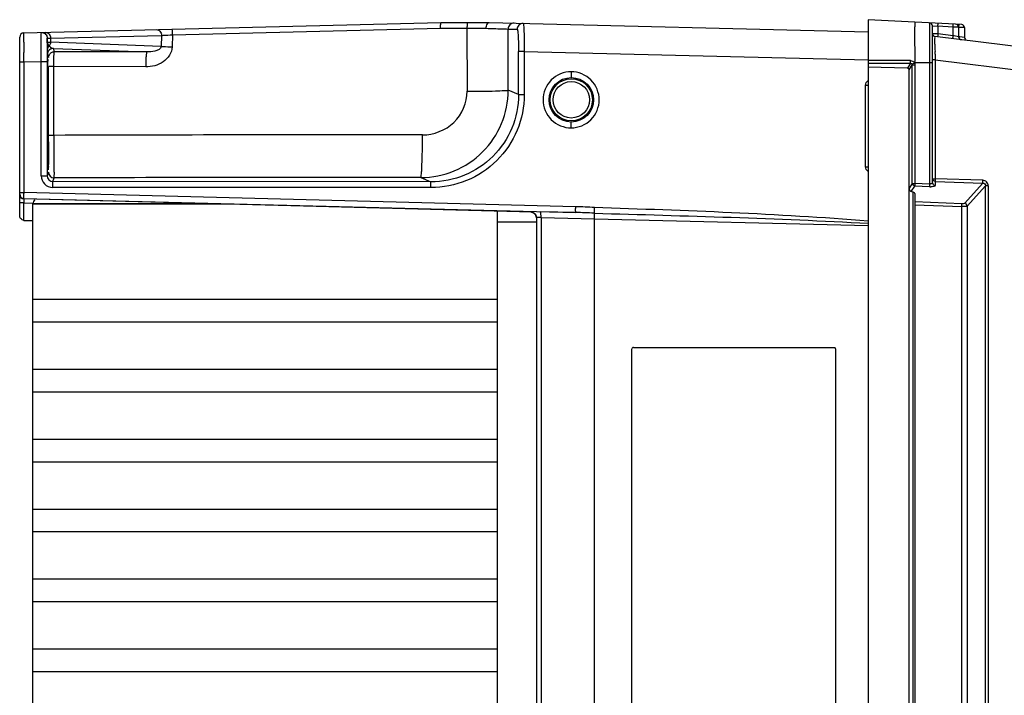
# Model space of a CAD drawing. Header units: inches. Extents: x 0 to 117, y 0 to 83.
# Tile 13 of 70: x 47.57 to 54.22, y 12.62 to 17.18. Entities that reach past the tile are written whole.
import ezdxf

# ---------------------------------------------------------------- set-up
doc = ezdxf.new("R2010")
doc.units = ezdxf.units.IN
doc.header["$LTSCALE"] = 6.431102
doc.header["$MEASUREMENT"] = 0
doc.layers.get('0').update_dxf_attribs({"linetype": 'CONTINUOUS'})

msp = doc.modelspace()

# ---------------------------------------------------------------- linework, layer by layer
at = {"color": 7, "linetype": 'CONTINUOUS'}
for p, q in [((53.3034, 17.1843), (53.3034, 7.637)), ((53.9352, 17.1512), (53.3034, 17.1843)), ((47.5968, 17.0957), (50.4147, 17.1646)), ((48.5999, 17.0818), (50.4129, 17.1262)), ((50.4129, 17.1263), (50.5913, 17.1261)), ((50.4147, 17.1646), (50.7409, 17.1646)), ((50.5913, 17.1262), (50.592, 16.7004)), ((50.5913, 17.1262), (50.7206, 17.1261)), ((50.7409, 17.1646), (53.3034, 17.1019)), ((50.87, 16.7081), (50.8693, 17.1211)), ((50.8693, 17.1211), (50.9306, 17.1196)), ((53.7186, 17.1625), (53.7186, 16.0741)), ((53.7373, 16.0826), (53.7373, 17.1428)), ((53.7373, 17.1428), (53.7746, 17.1399)), ((53.7746, 17.1399), (53.7746, 17.0881)), ((53.8771, 17.1345), (53.7746, 17.1399)), ((53.8771, 17.0755), (53.8771, 17.1345)), ((53.8837, 17.1344), (53.8771, 17.1345)), ((53.9144, 17.1336), (53.8837, 17.1344)), ((53.9144, 17.1336), (53.9144, 17.0686)), ((53.9231, 17.1323), (53.9165, 17.1325)), ((53.9538, 17.1315), (53.9231, 17.1323)), ((53.9538, 17.1315), (53.9538, 17.0638)), ((47.568, 15.8618), (47.568, 17.0662)), ((47.7547, 17.0592), (47.7543, 17.0521)), ((47.7547, 17.0338), (47.7547, 17.0592)), ((47.7549, 17.0592), (47.776, 17.0599)), ((47.776, 17.0599), (48.526, 17.0782)), ((47.776, 17.0599), (47.776, 17.0315)), ((48.526, 17.0782), (48.5246, 17.0035)), ((48.5999, 17.0818), (48.5984, 17.0009)), ((53.7459, 17.0898), (53.7378, 17.0903)), ((53.7746, 17.0881), (53.7459, 17.0898)), ((57.484, 16.6129), (53.7546, 17.0708)), ((53.8771, 17.0755), (53.7746, 17.0881)), ((53.884, 17.0742), (53.8771, 17.0755)), ((53.9144, 17.0686), (53.884, 17.0742)), ((53.9234, 17.0693), (53.9165, 17.0707)), ((53.9538, 17.0638), (53.9234, 17.0693)), ((47.7547, 17.0278), (47.7547, 17.0338)), ((47.7551, 16.9838), (47.7551, 16.9883)), ((47.7691, 17.0076), (47.7717, 17.0041)), ((48.5246, 17.0035), (47.776, 17.0315)), ((47.8028, 16.9682), (47.7954, 16.9902)), ((47.7954, 16.9902), (48.4277, 16.9665)), ((47.5967, 16.9153), (47.5965, 16.9634)), ((47.5967, 16.8989), (47.5967, 16.9153)), ((47.7561, 16.9508), (47.7634, 16.9288)), ((48.4277, 16.9665), (47.8028, 16.9682)), ((50.9398, 16.6782), (50.9398, 16.9696)), ((50.9781, 16.9696), (50.9398, 16.9696)), ((50.9781, 16.9696), (50.9781, 16.6782)), ((50.9781, 16.9696), (53.3035, 16.9128)), ((53.589, 16.9081), (53.3034, 16.909)), ((53.7554, 16.9136), (53.7373, 16.9136)), ((53.7549, 16.9517), (53.7547, 16.9701)), ((53.7554, 16.9136), (53.7554, 16.1098)), ((53.7554, 16.9136), (57.4771, 16.4566)), ((47.568, 16.8989), (47.5967, 16.8989)), ((47.5967, 16.8989), (47.713, 16.9018)), ((47.5967, 16.8989), (47.5967, 16.0159)), ((47.713, 16.13), (47.713, 16.9018)), ((47.713, 16.9018), (47.7534, 16.9018)), ((47.7534, 16.9017), (47.7534, 16.13)), ((47.7984, 16.403), (47.7985, 16.8672)), ((48.4197, 16.8656), (47.7986, 16.8672)), ((53.3034, 16.89), (53.5898, 16.8901)), ((53.568, 16.8576), (53.3034, 16.8638)), ((53.5898, 16.8901), (53.568, 16.8576)), ((53.5792, 16.8459), (53.601, 16.8783)), ((53.5792, 7.9751), (53.5792, 16.8459)), ((53.601, 16.0781), (53.601, 16.8783)), ((53.601, 16.8783), (53.6193, 16.8783)), ((53.6192, 16.8925), (53.6159, 16.8927)), ((53.7373, 16.8925), (53.6192, 16.8925)), ((53.6193, 16.8783), (53.6193, 16.0781)), ((51.2953, 16.8327), (51.2963, 16.7933)), ((50.9398, 16.6782), (50.87, 16.7081)), ((53.2855, 16.1911), (53.2855, 16.7404)), ((53.3034, 16.7404), (53.2855, 16.7404)), ((50.9398, 16.6782), (50.9781, 16.6782)), ((51.2953, 16.4532), (51.2963, 16.4925)), ((53.2855, 16.1911), (53.3034, 16.1911)), ((47.713, 16.13), (47.7534, 16.13)), ((47.7616, 16.1548), (47.7534, 16.13)), ((47.7927, 16.0906), (47.801, 16.1154)), ((50.2795, 16.1182), (50.348, 16.0888)), ((53.7425, 16.1098), (53.7554, 16.1098)), ((54.0775, 16.0991), (53.7554, 16.1098)), ((50.347, 16.0495), (47.7917, 16.0512)), ((50.348, 16.0888), (47.7927, 16.0906)), ((53.601, 16.0781), (53.5792, 16.0464)), ((53.5945, 16.023), (53.6193, 16.0591)), ((53.601, 16.0781), (53.6193, 16.0781)), ((53.7186, 16.0741), (53.6193, 16.0781)), ((53.7186, 16.0551), (53.6193, 16.0591)), ((53.7559, 16.0908), (53.7559, 16.0636)), ((53.7559, 16.0908), (54.0781, 16.0801)), ((54.0781, 16.0801), (53.9544, 15.9433)), ((53.9726, 15.9243), (54.0966, 16.0615)), ((54.0966, 8.7597), (54.0966, 16.0615)), ((54.1142, 16.0615), (54.0966, 16.0615)), ((54.1142, 16.0615), (54.1142, 8.7597)), ((47.568, 16.0159), (47.5967, 16.0159)), ((51.3263, 15.9208), (47.5967, 16.0159)), ((51.0315, 15.8836), (47.5967, 15.9736)), ((47.5968, 15.9765), (51.3263, 15.8814)), ((53.6076, 16.0188), (53.5945, 16.023)), ((53.6076, 8.8025), (53.6076, 16.0188)), ((53.6192, 16.0107), (53.6192, 8.8105)), ((47.5968, 15.946), (47.5685, 15.946)), ((47.5969, 15.8278), (47.5969, 15.946)), ((47.5969, 15.946), (47.6547, 15.9448)), ((47.6546, 15.94), (47.6546, 9.4712)), ((48.8805, 15.94), (47.6546, 15.94)), ((48.983, 15.9373), (47.6546, 15.9373)), ((53.9363, 15.9402), (53.6192, 15.953)), ((53.6192, 15.934), (53.9363, 15.9212)), ((53.9363, 8.9), (53.9363, 15.9212)), ((53.9726, 15.9243), (53.9726, 8.8969)), ((50.7963, 15.8898), (50.7963, 8.9315)), ((51.0218, 15.8849), (51.0218, 15.8861)), ((51.0601, 15.8466), (51.0601, 8.9746)), ((51.3263, 15.8814), (51.0851, 15.8865)), ((51.0918, 15.8471), (51.0918, 8.9741)), ((51.0918, 15.8471), (51.4538, 15.8395)), ((51.4538, 8.9818), (51.4538, 15.8395)), ((51.4538, 15.8395), (53.3034, 15.7936)), ((51.0601, 15.8161), (50.7963, 15.8161)), ((47.6546, 15.2953), (50.7963, 15.2953)), ((50.7963, 15.1405), (47.6546, 15.1405)), ((51.7062, 9.8614), (51.7062, 14.9598)), ((51.7067, 14.9598), (51.7062, 14.9598)), ((51.716, 14.9697), (53.0724, 14.9697)), ((53.0823, 14.9598), (53.0823, 9.8614)), ((47.6546, 14.8229), (50.7963, 14.8229)), ((50.7963, 14.6681), (47.6546, 14.6681)), ((47.6546, 14.3505), (50.7963, 14.3505)), ((50.7963, 14.1957), (47.6546, 14.1957)), ((47.6546, 13.878), (50.7963, 13.878)), ((50.7963, 13.7232), (47.6546, 13.7232)), ((47.6546, 13.4056), (50.7963, 13.4056)), ((50.7963, 13.2508), (47.6546, 13.2508)), ((47.6546, 12.9331), (50.7963, 12.9331)), ((50.7963, 12.7783), (47.6546, 12.7783))]:
    msp.add_line(p, q, dxfattribs=at)
for points in [[(47.7549, 17.0592), (47.7549, 17.0592), (47.7548, 17.0592), (47.7548, 17.0593), (47.7548, 17.0593), (47.7547, 17.0593), (47.7547, 17.0593), (47.7547, 17.0593), (47.7547, 17.0593), (47.7547, 17.0592)], [(53.6, 16.8842), (53.6003, 16.8836), (53.6005, 16.8829), (53.6006, 16.8823), (53.6008, 16.8817), (53.6009, 16.881), (53.601, 16.8803), (53.601, 16.8797), (53.601, 16.879), (53.601, 16.8783)], [(51.0283, 15.884), (51.0282, 15.884), (51.0285, 15.884), (51.0292, 15.8838), (51.0299, 15.8837)], [(51.0304, 15.8836), (51.0322, 15.8831), (51.0345, 15.8823), (51.0371, 15.8813), (51.0398, 15.88), (51.0426, 15.8782), (51.0453, 15.8762), (51.0479, 15.874), (51.0504, 15.8714)], [(51.0504, 15.8714), (51.0526, 15.8686), (51.0546, 15.8656), (51.0563, 15.8623), (51.0578, 15.8589), (51.0589, 15.8552)], [(51.0589, 15.8552), (51.0597, 15.8514), (51.0601, 15.8475), (51.0601, 15.8457)]]:
    msp.add_lwpolyline(points, dxfattribs=at)
for centre, radius in [((51.2964, 16.6429), 0.1504), ((51.2963, 16.6429), 0.1427), ((51.2963, 16.6429), 0.123)]:
    msp.add_circle(centre, radius, dxfattribs=at)
for centre, radius, start, end in [((50.9086, 17.1211), 0.0393, 88.652, 180.04403), ((50.97, 17.1196), 0.0393, 88.65623, 180.04545), ((53.7176, 17.1428), 0.0197, 0, 87), ((53.8948, 17.1336), 0.0197, 0, 87), ((53.9341, 17.1315), 0.0197, 0, 87), ((47.5975, 17.0662), 0.0295, 91.39861, 180.0074), ((53.757, 17.0904), 0.0197, 180, 263), ((53.9341, 17.0686), 0.0197, 180, 263), ((53.9735, 17.0638), 0.0197, 180, 225.99133), ((76.7875, 17.0364), 29.1911, 180.00624, 180.14329), ((63.262, 16.9049), 15.5087, 179.73701, 180.01178), ((64.0082, 17.1567), 16.254, 180.45415, 180.59345), ((47.7901, 16.9765), 0.0375, 123.97487, 129.18714), ((77.1151, 17.2077), 23.3616, 180.46136, 180.58281), ((47.7949, 16.9508), 0.0388, 169.38568, 179.93461), ((59.1346, 17.0087), 5.38, 180.60745, 180.809), ((56.8964, 16.977), 3.1416, 180.80791, 181.15704), ((40.9189, 16.7658), 6.8438, 0.682, 0.85945), ((37.185, 16.7208), 10.5779, 0.55266, 0.68466), ((67.0635, 16.6398), 19.3062, 179.41959, 179.70136), ((27.3149, 16.63), 20.4484, 0.18992, 0.54053), ((50.2798, 16.7084), 0.5902, 269.96841, 359.97308), ((7.678, 16.5449), 40.0855, 359.89024, 0.21845), ((12.0491, 16.5317), 35.7145, 359.72266, 359.89801), ((49.6968, -584.7778), 601.1837, 89.9434003, 90.180921), ((47.7918, 16.13), 0.0788, 180.00246, 269.93048), ((47.7928, 16.13), 0.0394, 179.93646, 269.90619), ((47.8009, 16.1548), 0.0393, 180.0249, 269.98675), ((49.6933, -570.6345), 586.7529, 89.942761, 90.1847863), ((53.7215, 16.1065), 0.0326, 264.95435, 270.42429), ((53.7243, 16.1955), 0.1405, 267.69681, 270.50514), ((47.5975, 16.006), 0.0295, 179.99015, 268.52984), ((47.5975, 16.0031), 0.0295, 180, 268.49076), ((49.6183, 15.9772), 2.0219, 178.90497, 179.09535), ((48.4426, 15.9648), 0.8461, 180.94271, 181.26826), ((47.7137, 15.9264), 0.0591, 135, 166.65164), ((51.2628, 13.3589), 2.5627, 85.75429, 88.58114), ((51.0208, 15.8464), 0.0385, 78.69688, 88.51046), ((51.0213, 15.8467), 0.0388, 0.07112, 10.82132), ((51.2119, 10.9054), 4.9773, 87.24408, 88.68365), ((47.6432, 30.2439), 14.4162, 269.81604, 270.04523)]:
    msp.add_arc(centre, radius, start, end, dxfattribs=at)
msp.add_ellipse((53.5798, 16.0129), major_axis=(0.0394, -0.0023), ratio=0.267102, start_param=0.015608, end_param=0.801006, dxfattribs=at)
for points, knots in [([(48.4928, 17.1176), (48.5014, 17.1178), (48.5203, 17.1077), (48.5259, 17.0882), (48.526, 17.0782)], [0, 0, 0, 0, 0.464752, 1, 1, 1, 1]), ([(48.5962, 17.1201), (48.5974, 17.1201), (48.5973, 17.1144), (48.5989, 17.1084), (48.5993, 17.0958), (48.5998, 17.0869), (48.5999, 17.0818)], [0, 0, 0, 0, 0.086512, 0.292985, 0.5999, 1, 1, 1, 1]), ([(50.4129, 17.1263), (50.4129, 17.1312), (50.4132, 17.1399), (50.4129, 17.1527), (50.4145, 17.1587), (50.4137, 17.1646), (50.4147, 17.1646)], [0, 0, 0, 0, 0.38313, 0.706862, 0.922211, 1, 1, 1, 1]), ([(50.5935, 17.1646), (50.5925, 17.1646), (50.593, 17.1587), (50.5915, 17.1527), (50.5916, 17.1399), (50.5913, 17.1311), (50.5913, 17.1262)], [0, 0, 0, 0, 0.078506, 0.293749, 0.617361, 1, 1, 1, 1]), ([(50.7206, 17.1261), (50.7207, 17.1311), (50.7221, 17.1449), (50.7309, 17.1647), (50.7409, 17.1646)], [0, 0, 0, 0, 0.332542, 1, 1, 1, 1]), ([(50.7206, 17.1261), (50.7555, 17.125), (50.805, 17.1229), (50.8546, 17.1223), (50.8693, 17.1211)], [0, 0, 0, 0, 0.703173, 1, 1, 1, 1]), ([(50.9306, 17.1196), (50.9318, 17.1196), (50.933, 17.1141), (50.9345, 17.1069), (50.9359, 17.0925), (50.9379, 17.0659), (50.9394, 17.024), (50.9398, 16.9888), (50.9398, 16.9696)], [0, 0, 0, 0, 0.022661, 0.080437, 0.172866, 0.296757, 0.619462, 1, 1, 1, 1]), ([(50.9709, 17.1589), (50.9722, 17.1589), (50.9726, 17.1517), (50.9745, 17.1431), (50.9753, 17.1247), (50.9771, 17.0912), (50.978, 17.0383), (50.9782, 16.9938), (50.9781, 16.9696)], [0, 0, 0, 0, 0.021041, 0.078374, 0.170757, 0.294831, 0.618272, 1, 1, 1, 1]), ([(53.6192, 16.8925), (53.6204, 16.9276), (53.62, 16.9786), (53.6187, 17.0433), (53.6199, 17.0848), (53.6187, 17.1178), (53.6198, 17.1448), (53.6194, 17.1568), (53.621, 17.1676), (53.6192, 17.1677)], [0, 0, 0, 0, 0.382293, 0.555148, 0.706686, 0.831115, 0.923349, 0.980098, 1, 1, 1, 1]), ([(53.7746, 17.1399), (53.7748, 17.1445), (53.7732, 17.1489), (53.7765, 17.1595), (53.7746, 17.1596)], [0, 0, 0, 0, 0.705767, 1, 1, 1, 1]), ([(53.8771, 17.1345), (53.8774, 17.1392), (53.8758, 17.1435), (53.8791, 17.1541), (53.8771, 17.1542)], [0, 0, 0, 0, 0.705499, 1, 1, 1, 1]), ([(53.9165, 17.1325), (53.9167, 17.1371), (53.9152, 17.1415), (53.9184, 17.152), (53.9165, 17.1521)], [0, 0, 0, 0, 0.705499, 1, 1, 1, 1]), ([(47.5965, 17.0333), (47.5965, 17.0412), (47.5966, 17.0617), (47.5962, 17.0823), (47.5967, 17.0949)], [0, 0, 0, 0, 0.386048, 1, 1, 1, 1]), ([(47.713, 16.9018), (47.7129, 16.9172), (47.7127, 16.9706), (47.7127, 17.024), (47.7132, 17.0619)], [0, 0, 0, 0, 0.289156, 1, 1, 1, 1]), ([(47.7132, 17.0619), (47.7133, 17.0667), (47.7138, 17.0788), (47.7128, 17.0911), (47.7143, 17.0983)], [0, 0, 0, 0, 0.398462, 1, 1, 1, 1]), ([(47.7147, 17.0986), (47.7249, 17.0988), (47.7463, 17.0906), (47.7549, 17.0694), (47.7549, 17.0592)], [0, 0, 0, 0, 0.499492, 1, 1, 1, 1]), ([(47.7428, 17.0993), (47.7514, 17.0995), (47.7703, 17.0893), (47.7759, 17.0698), (47.776, 17.0599)], [0, 0, 0, 0, 0.464552, 1, 1, 1, 1]), ([(47.7543, 17.0521), (47.7542, 17.0481), (47.7538, 17.0228), (47.7536, 16.9974), (47.7535, 16.9761)], [0, 0, 0, 0, 0.157954, 1, 1, 1, 1]), ([(48.526, 17.0782), (48.5308, 17.0785), (48.5555, 17.0798), (48.5801, 17.0809), (48.5999, 17.0818)], [0, 0, 0, 0, 0.195954, 1, 1, 1, 1]), ([(53.7542, 17.0196), (53.7542, 17.0268), (53.7545, 17.039), (53.7533, 17.0565), (53.7555, 17.0635), (53.7535, 17.071), (53.7546, 17.0708)], [0, 0, 0, 0, 0.423387, 0.73995, 0.934422, 1, 1, 1, 1]), ([(53.7746, 17.0881), (53.774, 17.0835), (53.7753, 17.079), (53.7713, 17.0688), (53.7732, 17.0685)], [0, 0, 0, 0, 0.706047, 1, 1, 1, 1]), ([(53.8758, 17.056), (53.8739, 17.0562), (53.8778, 17.0664), (53.8766, 17.0709), (53.8771, 17.0755)], [0, 0, 0, 0, 0.293715, 1, 1, 1, 1]), ([(47.7691, 17.0076), (47.767, 17.0096), (47.7603, 17.0169), (47.7548, 17.0266), (47.7547, 17.0338)], [0, 0, 0, 0, 0.28861, 1, 1, 1, 1]), ([(47.7547, 17.0338), (47.7552, 17.0319), (47.7654, 17.0336), (47.7708, 17.0317), (47.776, 17.0315)], [0, 0, 0, 0, 0.266781, 1, 1, 1, 1]), ([(47.7561, 16.9508), (47.7552, 16.9535), (47.7562, 16.9648), (47.7552, 16.9756), (47.7551, 16.9838)], [0, 0, 0, 0, 0.255186, 1, 1, 1, 1]), ([(47.7954, 16.9902), (47.7865, 16.9902), (47.7681, 16.9837), (47.7584, 16.9667), (47.7567, 16.9579)], [0, 0, 0, 0, 0.499578, 1, 1, 1, 1]), ([(48.5984, 17.0009), (48.5983, 16.9612), (48.5428, 16.8835), (48.4603, 16.8653), (48.4197, 16.8656)], [0, 0, 0, 0, 0.494557, 1, 1, 1, 1]), ([(48.5246, 17.0035), (48.5239, 16.9855), (48.4773, 16.9681), (48.4455, 16.9662), (48.4277, 16.9665)], [0, 0, 0, 0, 0.502397, 1, 1, 1, 1]), ([(48.5246, 17.0035), (48.5294, 17.0032), (48.554, 17.002), (48.5786, 17.0013), (48.5984, 17.0009)], [0, 0, 0, 0, 0.195914, 1, 1, 1, 1]), ([(47.7582, 16.8353), (47.7584, 16.8472), (47.7584, 16.868), (47.7594, 16.8911), (47.7591, 16.906), (47.7605, 16.9117), (47.7585, 16.9185), (47.7603, 16.9185)], [0, 0, 0, 0, 0.427618, 0.742209, 0.854245, 0.934826, 1, 1, 1, 1]), ([(47.7986, 16.8672), (47.7986, 16.8798), (47.7991, 16.903), (47.7986, 16.935), (47.8024, 16.9537), (47.8003, 16.9667), (47.8028, 16.9682)], [0, 0, 0, 0, 0.374533, 0.695633, 0.914884, 1, 1, 1, 1]), ([(48.4277, 16.9665), (48.4248, 16.9656), (48.4247, 16.9518), (48.421, 16.9335), (48.4203, 16.9012), (48.4197, 16.8782), (48.4197, 16.8656)], [0, 0, 0, 0, 0.08852, 0.307927, 0.627755, 1, 1, 1, 1]), ([(53.5898, 16.8901), (53.5896, 16.8908), (53.589, 16.8959), (53.589, 16.901), (53.5892, 16.9054)], [0, 0, 0, 0, 0.129405, 1, 1, 1, 1]), ([(47.7985, 16.8672), (47.7941, 16.8672), (47.786, 16.8675), (47.7748, 16.867), (47.7689, 16.8685), (47.7642, 16.8674), (47.7639, 16.8682)], [0, 0, 0, 0, 0.388252, 0.710049, 0.922598, 1, 1, 1, 1]), ([(53.568, 16.8576), (53.5708, 16.8576), (53.5773, 16.8574), (53.5781, 16.8499), (53.5765, 16.848)], [0, 0, 0, 0, 0.540696, 1, 1, 1, 1]), ([(53.6, 16.8842), (53.6006, 16.8845), (53.605, 16.8871), (53.6096, 16.8894), (53.6136, 16.8914)], [0, 0, 0, 0, 0.130414, 1, 1, 1, 1]), ([(51.2953, 16.8326), (51.2469, 16.8325), (51.1461, 16.7916), (51.0854, 16.6429), (51.1461, 16.4943), (51.2469, 16.4532), (51.2953, 16.4532)], [0, 0, 0, 0, 0.249993, 0.499983, 0.749998, 1, 1, 1, 1]), ([(51.2953, 16.4532), (51.3437, 16.4533), (51.4446, 16.4942), (51.5053, 16.6429), (51.4446, 16.7916), (51.3437, 16.8326), (51.2953, 16.8326)], [0, 0, 0, 0, 0.249993, 0.499983, 0.749998, 1, 1, 1, 1]), ([(47.7572, 16.7217), (47.7589, 16.7217), (47.7553, 16.7319), (47.7575, 16.7358), (47.7575, 16.7404)], [0, 0, 0, 0, 0.266996, 1, 1, 1, 1]), ([(50.592, 16.7004), (50.6266, 16.7005), (50.6903, 16.7013), (50.7749, 16.7015), (50.832, 16.7064), (50.8621, 16.7047), (50.87, 16.7081)], [0, 0, 0, 0, 0.37263, 0.68869, 0.907281, 1, 1, 1, 1]), ([(50.2907, 16.4056), (50.3668, 16.406), (50.5258, 16.4659), (50.5917, 16.6244), (50.592, 16.7004)], [0, 0, 0, 0, 0.500445, 1, 1, 1, 1]), ([(50.9781, 16.6782), (50.9776, 16.5962), (50.9454, 16.4305), (50.8043, 16.2215), (50.5946, 16.0816), (50.4289, 16.0498), (50.347, 16.0495)], [0, 0, 0, 0, 0.250038, 0.500046, 0.750026, 1, 1, 1, 1]), ([(50.9398, 16.6782), (50.9398, 16.6013), (50.909, 16.446), (50.777, 16.25), (50.5802, 16.1192), (50.4248, 16.0888), (50.348, 16.0889)], [0, 0, 0, 0, 0.250057, 0.500006, 0.74995, 1, 1, 1, 1]), ([(47.7638, 16.404), (47.7641, 16.4031), (47.769, 16.4043), (47.7747, 16.4028), (47.7859, 16.4032), (47.7938, 16.403), (47.7984, 16.403)], [0, 0, 0, 0, 0.085591, 0.297441, 0.598967, 1, 1, 1, 1]), ([(47.7984, 16.4029), (47.7985, 16.3665), (47.7985, 16.2994), (47.7993, 16.2205), (47.7992, 16.1688), (47.8009, 16.1404), (47.7986, 16.123), (47.801, 16.1154)], [0, 0, 0, 0, 0.379615, 0.700448, 0.824169, 0.917253, 1, 1, 1, 1]), ([(50.2795, 16.1182), (50.2814, 16.1195), (50.2815, 16.1291), (50.2845, 16.1448), (50.2856, 16.172), (50.2883, 16.2232), (50.2899, 16.3024), (50.2906, 16.3693), (50.2907, 16.4056)], [0, 0, 0, 0, 0.024595, 0.084423, 0.177875, 0.301755, 0.622013, 1, 1, 1, 1]), ([(47.7575, 16.3486), (47.7575, 16.3532), (47.7553, 16.3571), (47.7589, 16.3673), (47.7572, 16.3673)], [0, 0, 0, 0, 0.733004, 1, 1, 1, 1]), ([(47.7603, 16.1705), (47.7593, 16.1705), (47.7608, 16.1769), (47.7587, 16.1836), (47.7593, 16.1997), (47.7585, 16.2196), (47.7584, 16.2455), (47.7578, 16.289), (47.7576, 16.3239), (47.7575, 16.3486)], [0, 0, 0, 0, 0.017209, 0.068045, 0.151851, 0.267158, 0.412183, 0.584639, 1, 1, 1, 1]), ([(47.7631, 16.3588), (47.763, 16.3328), (47.7628, 16.296), (47.7623, 16.2501), (47.7621, 16.2227), (47.7613, 16.2016), (47.7619, 16.1844), (47.7597, 16.1773), (47.7614, 16.1705), (47.7603, 16.1705)], [0, 0, 0, 0, 0.413877, 0.586362, 0.731675, 0.847435, 0.931598, 0.982681, 1, 1, 1, 1]), ([(53.7554, 16.1098), (53.7553, 16.1077), (53.7553, 16.1014), (53.7549, 16.0949), (53.7559, 16.0908)], [0, 0, 0, 0, 0.327145, 1, 1, 1, 1]), ([(47.7917, 16.0512), (47.7917, 16.0604), (47.7909, 16.0729), (47.7928, 16.0852), (47.7919, 16.0898), (47.7927, 16.0906)], [0, 0, 0, 0, 0.697401, 0.915615, 1, 1, 1, 1]), ([(50.347, 16.0495), (50.347, 16.0587), (50.3463, 16.071), (50.3481, 16.0834), (50.3472, 16.088), (50.348, 16.0889)], [0, 0, 0, 0, 0.697563, 0.908756, 1, 1, 1, 1]), ([(53.5792, 16.0464), (53.5792, 16.0436), (53.5808, 16.0341), (53.588, 16.0251), (53.5945, 16.023)], [0, 0, 0, 0, 0.2902, 1, 1, 1, 1]), ([(53.6193, 16.0781), (53.6192, 16.076), (53.6191, 16.0697), (53.6187, 16.0633), (53.6193, 16.0591)], [0, 0, 0, 0, 0.330715, 1, 1, 1, 1]), ([(53.7186, 16.0741), (53.7185, 16.072), (53.7184, 16.0657), (53.718, 16.0593), (53.7186, 16.0551)], [0, 0, 0, 0, 0.327615, 1, 1, 1, 1]), ([(53.7373, 16.0826), (53.7373, 16.0786), (53.7297, 16.0743), (53.7239, 16.074), (53.7217, 16.0739)], [0, 0, 0, 0, 0.646672, 1, 1, 1, 1]), ([(53.7559, 16.0636), (53.7559, 16.0602), (53.742, 16.0553), (53.7329, 16.055), (53.7255, 16.055)], [0, 0, 0, 0, 0.316613, 1, 1, 1, 1]), ([(54.0781, 16.0801), (54.0778, 16.081), (54.0773, 16.0873), (54.0774, 16.0937), (54.0775, 16.0991)], [0, 0, 0, 0, 0.143116, 1, 1, 1, 1]), ([(54.1142, 16.0615), (54.1142, 16.071), (54.1067, 16.091), (54.087, 16.0986), (54.0775, 16.0991)], [0, 0, 0, 0, 0.50037, 1, 1, 1, 1]), ([(54.0781, 16.0801), (54.0828, 16.0803), (54.0933, 16.0769), (54.0968, 16.0664), (54.0966, 16.0615)], [0, 0, 0, 0, 0.495392, 1, 1, 1, 1]), ([(47.5967, 15.9765), (47.5949, 15.9791), (47.5983, 15.9913), (47.5965, 16.0015), (47.5966, 16.0092)], [0, 0, 0, 0, 0.293063, 1, 1, 1, 1]), ([(47.5968, 15.9732), (47.5967, 15.9723), (47.5965, 15.9648), (47.5966, 15.9574), (47.5967, 15.9509)], [0, 0, 0, 0, 0.120415, 1, 1, 1, 1]), ([(51.3263, 15.8814), (51.3254, 15.8823), (51.3265, 15.8869), (51.325, 15.8993), (51.326, 15.9116), (51.3263, 15.9208)], [0, 0, 0, 0, 0.091199, 0.302417, 1, 1, 1, 1]), ([(51.4525, 15.9145), (51.452, 15.9105), (51.4518, 15.8979), (51.4511, 15.8854), (51.4512, 15.877)], [0, 0, 0, 0, 0.326214, 1, 1, 1, 1]), ([(53.9544, 15.9433), (53.9538, 15.9426), (53.948, 15.9399), (53.9416, 15.94), (53.9363, 15.9402)], [0, 0, 0, 0, 0.143843, 1, 1, 1, 1]), ([(53.9363, 15.9212), (53.9363, 15.9233), (53.9365, 15.9296), (53.9369, 15.936), (53.9363, 15.9402)], [0, 0, 0, 0, 0.327489, 1, 1, 1, 1]), ([(53.9726, 15.9243), (53.9687, 15.9222), (53.9559, 15.9217), (53.944, 15.9211), (53.9363, 15.9212)], [0, 0, 0, 0, 0.362221, 1, 1, 1, 1]), ([(47.5971, 15.8281), (47.5885, 15.8282), (47.5724, 15.838), (47.568, 15.8544), (47.568, 15.8618)], [0, 0, 0, 0, 0.538155, 1, 1, 1, 1]), ([(51.0293, 15.8838), (51.0274, 15.884), (51.0261, 15.8846), (51.0216, 15.8843), (51.0218, 15.8849)], [0, 0, 0, 0, 0.747608, 1, 1, 1, 1]), ([(51.0918, 15.8471), (51.0842, 15.8474), (51.0731, 15.8484), (51.0648, 15.8469), (51.0601, 15.8474), (51.0601, 15.8466)], [0, 0, 0, 0, 0.716426, 0.925202, 1, 1, 1, 1]), ([(51.0898, 15.8764), (51.0895, 15.8778), (51.0886, 15.8811), (51.0874, 15.8861), (51.0851, 15.8865)], [0, 0, 0, 0, 0.37799, 1, 1, 1, 1]), ([(51.0918, 15.8471), (51.0919, 15.8548), (51.0916, 15.8647), (51.0902, 15.8744), (51.0898, 15.8764)], [0, 0, 0, 0, 0.789216, 1, 1, 1, 1]), ([(51.4538, 15.8395), (51.4539, 15.8435), (51.4537, 15.856), (51.4541, 15.869), (51.4512, 15.877)], [0, 0, 0, 0, 0.324624, 1, 1, 1, 1]), ([(51.716, 14.9697), (51.7137, 14.9697), (51.7085, 14.9696), (51.7077, 14.9636), (51.709, 14.962)], [0, 0, 0, 0, 0.542619, 1, 1, 1, 1]), ([(53.0823, 14.9598), (53.0823, 14.9621), (53.0822, 14.9673), (53.0762, 14.9681), (53.0746, 14.9669)], [0, 0, 0, 0, 0.543247, 1, 1, 1, 1])]:
    msp.add_open_spline(points, degree=3, knots=knots, dxfattribs=at)
for points in [[(47.7143, 17.0983), (47.7294, 17.0986), (47.7467, 17.0871), (47.7521, 17.073)], [(47.7521, 17.073), (47.7537, 17.0686), (47.7546, 17.0639), (47.7547, 17.0592)], [(47.7664, 17.0056), (47.7601, 17.0004), (47.7552, 16.9919), (47.7551, 16.9838)], [(47.776, 17.0315), (47.7759, 17.0241), (47.7748, 17.014), (47.7681, 17.0107)], [(47.7717, 17.0041), (47.7747, 17.0001), (47.7784, 16.9965), (47.7828, 16.9941)], [(47.7828, 16.9941), (47.7867, 16.992), (47.791, 16.9906), (47.7954, 16.9902)], [(47.7634, 16.9288), (47.7634, 16.9355), (47.7652, 16.9423), (47.7684, 16.9481)], [(47.7684, 16.9481), (47.7717, 16.954), (47.7768, 16.9591), (47.7826, 16.9626)], [(47.7826, 16.9626), (47.7886, 16.9662), (47.7958, 16.9682), (47.8028, 16.9682)], [(53.589, 16.9081), (53.5993, 16.9079), (53.6107, 16.9016), (53.6159, 16.8927)], [(53.5898, 16.8901), (53.5937, 16.8905), (53.5984, 16.8878), (53.6, 16.8842)], [(53.6159, 16.8927), (53.618, 16.8886), (53.62, 16.8832), (53.6179, 16.8791)], [(53.2855, 16.7404), (53.2855, 16.7529), (53.2929, 16.7665), (53.3033, 16.7733)], [(53.3033, 16.1582), (53.2929, 16.165), (53.2855, 16.1786), (53.2855, 16.1911)], [(53.7559, 16.0908), (53.7471, 16.0912), (53.7373, 16.1009), (53.7373, 16.1098)], [(53.6193, 16.0591), (53.6106, 16.0599), (53.6014, 16.0693), (53.601, 16.0781)], [(53.7373, 16.0826), (53.7373, 16.0737), (53.7471, 16.0643), (53.7559, 16.0636)], [(53.3034, 15.8238), (52.6876, 15.8722), (52.0699, 15.8947), (51.4525, 15.9145)], [(53.9726, 15.9243), (53.9721, 15.9331), (53.9631, 15.9424), (53.9544, 15.9433)], [(51.0218, 15.8861), (51.0262, 15.886), (51.0306, 15.8851), (51.0347, 15.8835)], [(51.0596, 15.852), (51.0571, 15.8667), (51.043, 15.8812), (51.0283, 15.8841)], [(51.0347, 15.8835), (51.0467, 15.879), (51.057, 15.8666), (51.0594, 15.854)], [(51.4512, 15.877), (52.0688, 15.859), (52.6866, 15.843), (53.3034, 15.8089)]]:
    msp.add_open_spline(points, degree=3, dxfattribs=at)

doc.saveas('drawing.dxf')
